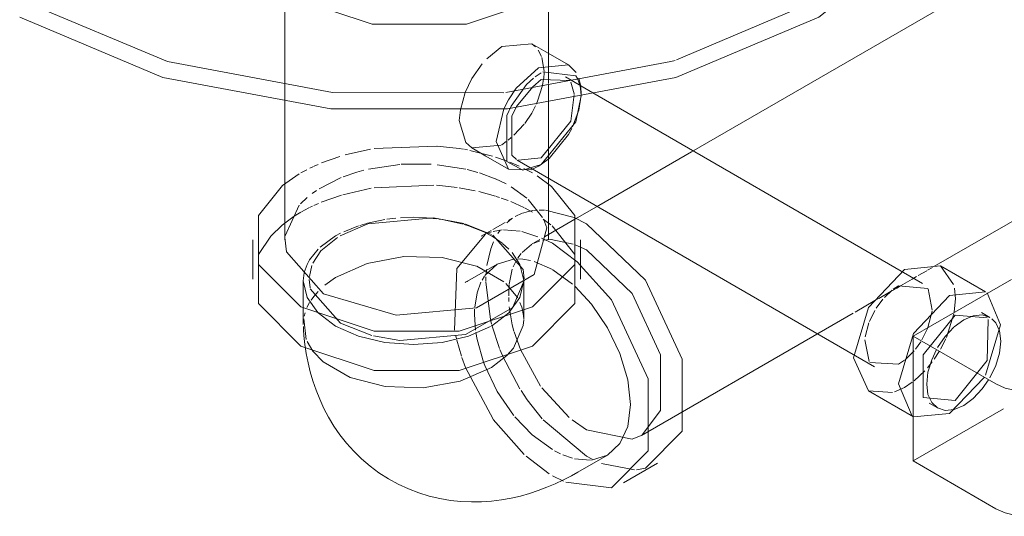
# Model space of a CAD drawing. Header units: inches. Extents: x -332 to 1204, y -60 to 270.
# Tile 2 of 91: x -260 to -252, y -2 to 2. Entities that reach past the tile are written whole.
import ezdxf

# ---------------------------------------------------------------- set-up
doc = ezdxf.new("R2010")
doc.units = ezdxf.units.IN
doc.header["$MEASUREMENT"] = 0
doc.layers.add('P-SANR-FIXT', color=6, linetype='Continuous', lineweight=9)

# ---------------------------------------------------------------- blocks, each defined once
blk = doc.blocks.new('SSG_Safety_Station_Shower_Eyewash_PLA_3_ - Default-V1-HOT AND COLD WATER RISER DIAGRAM')
at = {"layer": 'P-SANR-FIXT', "color": 254}
for p, q in [((-251.1407, 2.7824), (-254.2479, 0.9884)), ((-252.3783, -0.0757), (-255.0468, 1.465)), ((-257.5397, 1.4053), (-257.5397, 1.2828)), ((-257.5397, 1.2828), (-257.5397, 0.2762)), ((-252.2864, 0.0604), (-250.2485, 1.237)), ((-256.0282, 1.0203), (-255.9135, 0.9541)), ((-255.9135, 0.9541), (-255.7299, 0.8481)), ((-255.659, 0.9198), (-252.7674, -0.7497)), ((-255.4065, 0.2762), (-255.4065, 0.7893)), ((-254.9997, 0.5544), (-255.192, 0.4434)), ((-255.1982, 0.4571), (-255.0994, 0.407)), ((-257.7993, 0.2762), (-257.7993, -0.0417)), ((-255.1468, -0.0417), (-255.1468, 0.2762)), ((-252.5254, 0.0368), (-252.2334, 0.0657)), ((-251.8681, -0.1452), (-252.2334, 0.0657)), ((-257.391, -0.0566), (-257.391, -0.4086)), ((-255.6066, -0.284), (-255.6066, -0.0566)), ((-251.6582, -0.0433), (-252.4546, -0.5032)), ((-252.1601, -0.1742), (-251.8681, -0.1452)), ((-251.8337, -0.3506), (-251.9025, -0.3108)), ((-255.6079, -0.3414), (-255.6081, -0.339)), ((-254.6533, -1.3061), (-253.2152, -0.4758)), ((-252.4546, -0.5032), (-251.7855, -0.8895)), ((-252.4546, -1.5125), (-252.4546, -0.5032)), ((-255.8679, -0.7563), (-255.7434, -0.66)), ((-252.8174, -0.9458), (-252.4521, -1.1567)), ((-252.3259, -1.0441), (-252.2571, -1.0839)), ((-255.1695, -1.6041), (-254.9286, -1.465)), ((-251.7855, -1.8988), (-252.4546, -1.5125)), ((-254.7988, -1.6898), (-254.5235, -1.5309))]:
    blk.add_line(p, q, dxfattribs=at)
at = {"layer": 'P-SANR-FIXT', "color": 10}
for p, q in [((-257.5397, 2.5353), (-257.5397, 1.5402)), ((-255.4065, 1.541), (-255.4065, 2.543)), ((-255.9043, 1.7413), (-255.7848, 1.8391)), ((-255.7848, 1.8391), (-255.5415, 1.8632)), ((-255.4268, 1.797), (-255.5415, 1.8632)), ((-255.5415, 1.8632), (-255.5111, 1.8386)), ((-255.4899, 1.8116), (-255.4629, 1.7586)), ((-255.2433, 1.691), (-255.4268, 1.797)), ((-255.2433, 1.691), (-255.4866, 1.6669)), ((-255.4604, 1.7518), (-255.4407, 1.6415)), ((-255.1819, 1.6301), (-255.2433, 1.691)), ((-255.4866, 1.6669), (-255.6682, 1.5022)), ((-255.5132, 1.596), (-255.4644, 1.6285)), ((-255.4409, 1.6288), (-255.4454, 1.581)), ((-257.5397, 1.5402), (-257.5397, 1.4053)), ((-255.7083, 1.3585), (-255.5839, 1.533)), ((-255.5839, 1.533), (-255.5288, 1.5838)), ((-255.5343, 1.5139), (-255.4644, 1.5745)), ((-255.456, 1.5245), (-255.4952, 1.3988)), ((-255.4644, 1.5745), (-255.2366, 1.566)), ((-255.4458, 1.5782), (-255.456, 1.5245)), ((-255.4065, 1.3975), (-255.4065, 1.5316)), ((-255.2232, 1.5668), (-255.2698, 1.5938)), ((-255.2261, 1.5532), (-255.1985, 1.4578)), ((-255.0468, 1.465), (-255.2232, 1.5668)), ((-255.172, 1.5811), (-255.1509, 1.5221)), ((-255.147, 1.5297), (-255.1604, 1.5846)), ((-255.1509, 1.5221), (-255.1425, 1.4477)), ((-256.1199, 1.3294), (-256.0803, 1.4696)), ((-255.6648, 1.3553), (-255.5343, 1.5139)), ((-255.1617, 1.3261), (-255.1429, 1.4473)), ((-255.4952, 1.3988), (-255.5058, 1.3731)), ((-255.4065, 1.2828), (-255.4065, 1.3975)), ((-255.4065, 0.7893), (-255.4065, 1.2828)), ((-255.2113, 1.1902), (-255.1617, 1.3261)), ((-255.603, 1.2112), (-255.6868, 1.1219)), ((-255.4003, 0.9348), (-255.2433, 1.1291)), ((-255.2433, 1.1291), (-255.2172, 1.178)), ((-256.0282, 1.0203), (-256.0745, 1.0643)), ((-255.7881, 1.0429), (-256.0282, 1.0203)), ((-255.7483, 1.0707), (-255.7848, 1.0444)), ((-255.708, 1.1032), (-255.7331, 1.0825)), ((-257.0524, 0.9637), (-256.848, 1.0106)), ((-256.8163, 1.0158), (-256.3102, 1.0353)), ((-256.0867, 1.0086), (-256.0626, 1.0042)), ((-256.0426, 1.0003), (-255.8595, 0.9538)), ((-254.2479, 0.9884), (-254.9997, 0.5544)), ((-257.3022, 0.8731), (-257.2706, 0.8869)), ((-257.2437, 0.8982), (-257.0951, 0.951)), ((-256.8633, 0.8493), (-256.6104, 0.8869)), ((-256.5984, 0.8877), (-256.3562, 0.8883)), ((-256.3062, 0.8844), (-256.0761, 0.8477)), ((-255.8359, 0.9464), (-255.7493, 0.9158)), ((-255.7199, 0.9044), (-255.6432, 0.8715)), ((-255.4644, 0.939), (-255.6527, 0.9214)), ((-255.4644, 0.885), (-255.6129, 0.8412)), ((-255.4866, 0.8722), (-255.4644, 0.885)), ((-255.462, 0.8875), (-255.4003, 0.9348)), ((-257.5581, 0.7147), (-257.4255, 0.809)), ((-257.4109, 0.8176), (-257.3627, 0.8438)), ((-257.338, 0.8562), (-257.3097, 0.8696)), ((-256.0636, 0.8448), (-255.9792, 0.822)), ((-255.9649, 0.8176), (-255.8376, 0.7708)), ((-255.6066, 0.8542), (-255.5353, 0.8176)), ((-255.5465, 0.8437), (-255.4866, 0.8722)), ((-257.2639, 0.6894), (-257.0832, 0.7813)), ((-256.3353, 0.7199), (-256.8163, 0.6979)), ((-256.1456, 0.7003), (-256.313, 0.7184)), ((-255.8342, 0.7693), (-255.7492, 0.7285)), ((-255.4974, 0.7936), (-255.3813, 0.7079)), ((-257.3194, 0.651), (-257.2855, 0.6752)), ((-257.0808, 0.6389), (-257.2477, 0.5798)), ((-256.8408, 0.694), (-257.0718, 0.6415)), ((-255.9995, 0.6735), (-256.1298, 0.6979)), ((-255.8343, 0.6293), (-255.9709, 0.667)), ((-255.7075, 0.7049), (-255.5811, 0.6138)), ((-257.4132, 0.5671), (-257.3586, 0.6195)), ((-257.2691, 0.5707), (-257.3051, 0.5546)), ((-255.802, 0.6188), (-255.8294, 0.6278)), ((-255.7339, 0.594), (-255.7896, 0.6145)), ((-255.6064, 0.5379), (-255.7123, 0.5855)), ((-255.5697, 0.6036), (-255.4542, 0.4584)), ((-257.5382, 0.3089), (-257.4234, 0.5557)), ((-257.4109, 0.4997), (-257.4643, 0.467)), ((-257.3456, 0.535), (-257.4056, 0.5028)), ((-257.3156, 0.5496), (-257.3409, 0.5373)), ((-255.6753, 0.4641), (-255.6184, 0.491)), ((-255.5353, 0.4997), (-255.6006, 0.535)), ((-255.529, 0.5136), (-255.499, 0.5167)), ((-255.4812, 0.5177), (-255.4379, 0.5174)), ((-255.4317, 0.517), (-255.1982, 0.4571)), ((-257.4643, 0.467), (-257.5609, 0.3963)), ((-256.8773, 0.4098), (-256.9343, 0.393)), ((-256.7298, 0.441), (-256.8718, 0.4113)), ((-256.6411, 0.4519), (-256.7146, 0.4433)), ((-256.3134, 0.4473), (-256.3932, 0.4549)), ((-256.0831, 0.4066), (-255.8677, 0.3201)), ((-255.7558, 0.4176), (-255.8565, 0.3594)), ((-255.7433, 0.4141), (-255.7051, 0.445)), ((-255.697, 0.4515), (-255.7307, 0.4321)), ((-255.3861, 0.397), (-255.4482, 0.4443)), ((-255.4438, 0.4377), (-255.4196, 0.3725)), ((-255.192, 0.4434), (-255.4393, 0.3006)), ((-257.5609, 0.3963), (-257.6536, 0.3072)), ((-257.0895, 0.3294), (-257.1297, 0.3077)), ((-256.9449, 0.3895), (-257.0631, 0.3424)), ((-255.9085, 0.3294), (-255.9506, 0.3051)), ((-255.8699, 0.3088), (-255.9307, 0.3405)), ((-255.8707, 0.3512), (-255.9083, 0.3295)), ((-255.8976, 0.3298), (-255.8665, 0.3411)), ((-255.8534, 0.3448), (-255.7808, 0.3567)), ((-255.8165, 0.3265), (-255.7973, 0.3542)), ((-255.7706, 0.3573), (-255.6346, 0.3455)), ((-255.6218, 0.3428), (-255.4918, 0.3018)), ((-255.192, 0.1565), (-255.3761, 0.3886)), ((-257.6551, 0.3056), (-257.7541, 0.1565)), ((-257.1297, 0.3077), (-257.2534, 0.2183)), ((-257.2501, 0.1869), (-257.1154, 0.2963)), ((-255.811, 0.2715), (-255.8679, 0.3077)), ((-255.7823, 0.2503), (-255.811, 0.2715)), ((-255.7261, 0.201), (-255.778, 0.2469)), ((-255.4771, 0.2788), (-255.5455, 0.2393)), ((-255.5233, 0.2497), (-255.4766, 0.2683)), ((-255.4617, 0.2894), (-255.3747, 0.2481)), ((-255.4527, 0.2741), (-255.3869, 0.2801)), ((-255.3851, 0.2801), (-255.2053, 0.2426)), ((-255.3747, 0.2481), (-255.1739, 0.0989)), ((-257.2715, 0.201), (-257.3403, 0.1146)), ((-257.3131, 0.0881), (-257.2501, 0.1869)), ((-255.637, 0.0768), (-255.7011, 0.174)), ((-255.654, 0.1304), (-255.6267, 0.1666)), ((-255.6207, 0.1734), (-255.5429, 0.2388)), ((-255.1893, 0.2364), (-255.0994, 0.1951)), ((-255.8208, 0.0803), (-256.0617, -0.0588)), ((-255.9211, -0.0127), (-255.8208, 0.0803)), ((-255.8208, 0.0803), (-255.6901, 0.1207)), ((-255.6916, 0.0593), (-255.6714, 0.1018)), ((-255.6682, 0.1219), (-255.6138, 0.1198)), ((-255.6138, 0.1198), (-255.5527, 0.1093)), ((-255.5232, 0.1014), (-255.3747, 0.0361)), ((-257.342, -0.0205), (-257.3211, 0.0684)), ((-255.768, -0.0633), (-255.987, 0.0632)), ((-255.912, -0.0011), (-255.909, 0.0362)), ((-255.7238, -0.0828), (-255.6994, 0.0381)), ((-255.6066, -0.0524), (-255.637, 0.0768)), ((-255.3714, 0.0342), (-255.2114, -0.083)), ((-252.4144, -0.0134), (-252.3451, 0.0266)), ((-252.3397, 0.0297), (-252.2989, 0.0532)), ((-252.2334, 0.0657), (-252.127, -0.0846)), ((-257.3368, -0.1109), (-257.3434, -0.0437)), ((-257.1297, -0.0278), (-257.2174, -0.0906)), ((-256.0817, -0.0689), (-256.0806, -0.0685)), ((-255.9441, -0.0499), (-255.9248, -0.0181)), ((-255.9138, -0.0578), (-255.913, -0.0227)), ((-255.8763, -0.3671), (-255.9138, -0.0633)), ((-255.6558, -0.1939), (-255.7517, -0.0775)), ((-255.6034, -0.0531), (-255.6942, -0.2682)), ((-252.5579, -0.0963), (-252.4635, -0.0418)), ((-252.4635, -0.0418), (-252.4264, -0.0204)), ((-257.0897, -0.3977), (-257.3344, -0.1205)), ((-255.728, -0.1776), (-255.7278, -0.1482)), ((-255.7278, -0.1481), (-255.7243, -0.0876)), ((-252.7336, -0.1977), (-252.6329, -0.1396)), ((-252.6877, -0.1903), (-252.6252, -0.131)), ((-252.6228, -0.1338), (-252.5878, -0.1136)), ((-252.6153, -0.1232), (-252.5729, -0.0949)), ((-252.5878, -0.1136), (-252.5579, -0.0963)), ((-252.5729, -0.0949), (-252.3346, -0.1162)), ((-252.3325, -0.1193), (-252.2997, -0.2934)), ((-257.3403, -0.2312), (-257.3612, -0.272)), ((-255.7267, -0.2234), (-255.7279, -0.1892)), ((-255.6244, -0.263), (-255.6371, -0.2307)), ((-252.9241, -0.3077), (-252.7644, -0.2155)), ((-252.7644, -0.2155), (-252.7361, -0.1992)), ((-252.7527, -0.2761), (-252.6997, -0.2039)), ((-257.3771, -0.3151), (-257.384, -0.342)), ((-256.0056, -0.3281), (-256.0044, -0.2855)), ((-255.6086, -0.3347), (-255.6234, -0.2663)), ((-255.6066, -0.3653), (-255.6066, -0.289)), ((-253.2152, -0.4758), (-252.9401, -0.317)), ((-252.8079, -0.3831), (-252.7637, -0.294)), ((-252.3006, -0.3019), (-252.3345, -0.4338)), ((-257.3876, -0.362), (-257.3672, -0.53)), ((-256.8371, -0.4975), (-257.0897, -0.3977)), ((-255.9966, -0.4556), (-256.0056, -0.3281)), ((-255.8668, -0.4051), (-255.8737, -0.378)), ((-255.6066, -0.3656), (-255.6081, -0.339)), ((-255.6077, -0.3426), (-255.6079, -0.3414)), ((-252.8432, -0.5096), (-252.8125, -0.3948)), ((-252.1245, -0.3229), (-252.1845, -0.5124)), ((-252.1229, -0.428), (-252.0454, -0.3715)), ((-252.1142, -0.3318), (-251.8549, -0.3549)), ((-257.3906, -0.4249), (-257.3887, -0.4528)), ((-255.8019, -0.6036), (-255.8646, -0.4136)), ((-255.6324, -0.6111), (-255.6842, -0.4681)), ((-252.3346, -0.4342), (-252.3834, -0.5338)), ((-257.3607, -0.545), (-257.3136, -0.6232)), ((-256.1518, -0.5252), (-256.1572, -0.5007)), ((-256.1116, -0.6641), (-256.1493, -0.5358)), ((-252.8112, -0.7091), (-252.846, -0.532)), ((-252.3929, -0.5491), (-252.4355, -0.6087)), ((-252.1894, -0.5234), (-252.2334, -0.6087)), ((-255.7796, -0.658), (-255.7989, -0.6111)), ((-255.4702, -0.9087), (-255.6324, -0.6111)), ((-252.4467, -0.6223), (-252.5205, -0.6944)), ((-252.2443, -0.6271), (-252.2853, -0.6894)), ((-256.0773, -0.7568), (-256.1081, -0.6744)), ((-255.6375, -0.9286), (-255.7782, -0.661)), ((-252.5729, -0.7304), (-252.8053, -0.7169)), ((-252.5245, -0.6975), (-252.5729, -0.7304)), ((-252.3001, -0.7097), (-252.3393, -0.7582)), ((-255.8549, -1.1747), (-256.0773, -0.7568)), ((-252.3613, -0.7829), (-252.4473, -0.8632)), ((-252.4624, -0.875), (-252.5254, -0.9169)), ((-251.879, -0.838), (-252.1601, -1.1278)), ((-255.2384, -1.1604), (-255.4611, -0.9214)), ((-252.6228, -0.9597), (-252.8174, -0.9458)), ((-252.5254, -0.9169), (-252.606, -0.9542)), ((-252.4546, -1.5125), (-251.7232, -1.0902)), ((-255.6028, -1.4595), (-255.8534, -1.1768)), ((-255.0994, -1.4738), (-255.4508, -1.1788)), ((-255.0994, -1.2619), (-255.2148, -1.1796)), ((-255.3082, -1.4551), (-255.3572, -1.4306)), ((-255.3998, -1.6164), (-255.5875, -1.4732)), ((-255.2114, -1.4903), (-255.2892, -1.4634)), ((-255.0659, -1.5059), (-255.1954, -1.4943)), ((-255.0534, -1.4989), (-255.0994, -1.4738)), ((-254.9286, -1.465), (-255.0593, -1.5054)), ((-254.7097, -1.5842), (-254.9767, -1.5339)), ((-254.6207, -1.5706), (-254.6947, -1.5831)), ((-255.2846, -1.6754), (-255.3747, -1.6328))]:
    blk.add_line(p, q, dxfattribs=at)
for points in [[(-252.311, 3.0288, 0), (-252.4536, 2.8508, 0), (-253.279, 2.1949, 0), (-254.3691, 1.7321, 0)], [(-255.4109, 2.241, 0), (-256.0712, 2.0209, 0), (-256.8337, 2.0209, 0), (-257.494, 2.241, 0)], [(-255.768, 1.4663, 0), (-257.1545, 1.4679, 0), (-258.49, 1.7184, 0), (-259.6259, 2.1949, 0)], [(-256.0803, 1.4696, 0), (-256.0282, 1.5822, 0), (-255.9426, 1.701, 0)], [(-254.3811, 1.7285, 0), (-254.4149, 1.7184, 0), (-255.7504, 1.4679, 0)], [(-255.4522, 1.6352, 0), (-255.1856, 1.6036, 0), (-255.172, 1.5811, 0)], [(-255.1429, 1.4473, 0), (-255.1425, 1.4683, 0), (-255.147, 1.5297, 0)], [(-255.6682, 1.5022, 0), (-255.7299, 1.4101, 0), (-255.7681, 1.3356, 0)], [(-255.1979, 1.452, 0), (-255.2261, 1.2355, 0), (-255.4644, 0.939, 0)], [(-255.1425, 1.4426, 0), (-255.1856, 1.2319, 0), (-255.4644, 0.885, 0)], [(-255.5111, 1.361, 0), (-255.5415, 1.3013, 0), (-255.598, 1.2176, 0)], [(-256.3079, 1.0351, 0), (-256.1298, 1.0158, 0), (-256.0941, 1.0099, 0)], [(-257.0692, 0.7868, 0), (-256.9573, 0.8249, 0), (-256.9003, 0.8404, 0)], [(-255.6133, 0.4929, 0), (-255.5781, 0.5038, 0), (-255.5321, 0.5131, 0)], [(-257.0937, 0.3094, 0), (-256.869, 0.4069, 0), (-256.3367, 0.4556, 0), (-256.0919, 0.4092, 0)], [(-256.3932, 0.4549, 0), (-256.4988, 0.4585, 0), (-256.6037, 0.4549, 0)], [(-256.096, 0.403, 0), (-256.2679, 0.441, 0), (-256.2932, 0.4447, 0)], [(-255.9307, 0.3405, 0), (-256.0527, 0.3895, 0), (-256.0877, 0.4006, 0)], [(-256.1663, -0.4533, 0), (-256.1493, 0.0455, 0), (-255.9149, 0.322, 0)], [(-255.9051, 0.0694, 0), (-255.874, 0.2044, 0), (-255.8522, 0.2601, 0)], [(-255.8565, 0.3143, 0), (-255.6118, 0.0371, 0), (-255.6028, -0.0397, 0)], [(-255.0994, 0.1951, 0), (-254.7286, -0.1581, 0), (-254.4994, -0.6547, 0), (-254.4994, -1.1049, 0), (-254.6489, -1.3012, 0)], [(-257.3403, 0.1146, 0), (-257.3606, 0.0768, 0), (-257.3833, 0.0109, 0)], [(-255.9887, 0.0638, 0), (-256.2679, 0.1335, 0), (-256.5762, 0.1405, 0), (-256.8749, 0.0847, 0), (-257.1297, -0.0278, 0)], [(-257.3835, 0.0098, 0), (-257.391, -0.0566, 0), (-257.3606, -0.1899, 0), (-257.2745, -0.3112, 0)], [(-256.0806, -0.0685, 0), (-256.0772, -0.067, 0), (-256.0718, -0.0643, 0), (-256.0646, -0.0604, 0), (-256.0617, -0.0588, 0)], [(-256.0034, -0.2695, 0), (-255.9841, -0.152, 0), (-255.9527, -0.0668, 0)], [(-255.8679, -0.4208, 0), (-255.7261, -0.3141, 0), (-255.637, -0.1899, 0), (-255.6066, -0.0566, 0)], [(-257.2709, -0.1403, 0), (-257.3071, -0.1823, 0), (-257.3284, -0.2121, 0)], [(-252.12, -0.1154, 0), (-252.1125, -0.2017, 0), (-252.1216, -0.3068, 0)], [(-251.8553, -0.1533, 0), (-251.7471, -0.4126, 0), (-251.8681, -0.8196, 0)], [(-257.2715, -0.3141, 0), (-257.1297, -0.4208, 0), (-256.9449, -0.5027, 0), (-256.7298, -0.5541, 0), (-256.4988, -0.5717, 0), (-256.2679, -0.5541, 0), (-256.0527, -0.5027, 0), (-255.8745, -0.4245, 0)], [(-255.6961, -0.2703, 0), (-256.0772, -0.4903, 0), (-256.6095, -0.539, 0), (-256.8227, -0.5014, 0)], [(-255.6861, -0.4615, 0), (-255.6994, -0.4121, 0), (-255.7235, -0.2666, 0)], [(-255.7434, -0.66, 0), (-255.6897, -0.5996, 0), (-255.61, -0.4177, 0), (-255.6066, -0.3704, 0)], [(-252.1142, -1.0232, 0), (-252.3735, -1, 0), (-252.3735, -0.6543, 0), (-252.1142, -0.3318, 0)], [(-251.8473, -0.3668, 0), (-251.8549, -0.7006, 0), (-252.1142, -1.0232, 0)], [(-252.0454, -0.3715, 0), (-251.9679, -0.3386, 0), (-251.8957, -0.3314, 0), (-251.8337, -0.3506, 0)], [(-251.8167, -0.3621, 0), (-251.7861, -0.3947, 0), (-251.7562, -0.4608, 0), (-251.746, -0.5444, 0), (-251.7562, -0.6397, 0), (-251.7861, -0.7404, 0), (-251.8337, -0.8394, 0)], [(-255.9311, -0.7145, 0), (-255.9841, -0.5291, 0), (-255.994, -0.4737, 0)], [(-252.2571, -0.595, 0), (-252.1951, -0.5043, 0), (-252.1265, -0.4313, 0)], [(-252.0454, -1.0629, 0), (-252.1229, -1.0959, 0), (-252.1951, -1.103, 0), (-252.2571, -1.0839, 0), (-252.3046, -1.0398, 0), (-252.3346, -0.9736, 0), (-252.3448, -0.8901, 0), (-252.3346, -0.7947, 0), (-252.3046, -0.6941, 0), (-252.2666, -0.612, 0)], [(-255.6872, -1.1448, 0), (-255.6901, -1.1411, 0), (-255.8208, -0.9499, 0), (-255.9211, -0.7411, 0), (-255.9311, -0.7145, 0)], [(-251.8436, -0.8562, 0), (-251.8957, -0.9302, 0), (-251.9679, -1.0064, 0), (-252.0454, -1.0629, 0)], [(-255.4565, -1.1725, 0), (-255.5781, -1.0178, 0), (-255.6285, -0.9428, 0)], [(-255.3747, -1.4208, 0), (-255.538, -1.3017, 0), (-255.6778, -1.1563, 0)], [(-252.1601, -1.1278, 0), (-252.4521, -1.1567, 0), (-252.4624, -1.1503, 0)], [(-254.6559, -1.3056, 0), (-254.7286, -1.3369, 0), (-255.0994, -1.2619, 0)]]:
    blk.add_polyline3d(points, dxfattribs=at)
at = {"layer": 'P-SANR-FIXT', "color": 254}
for points in [[(-252.2317, 2.9263, 0), (-252.3771, 2.7449, 0), (-253.2182, 2.0765, 0), (-254.3759, 1.5909, 0), (-255.7369, 1.3355, 0), (-257.168, 1.3355, 0), (-258.529, 1.5909, 0), (-259.6867, 2.0765, 0)], [(-255.6129, 0.8412, 0), (-255.7432, 0.9099, 0), (-255.7432, 1.2817, 0), (-255.7083, 1.3585, 0)], [(-255.6655, 0.9272, 0), (-255.7027, 0.9603, 0), (-255.7027, 1.278, 0), (-255.6648, 1.3553, 0)], [(-256.0745, 1.0643, 0), (-256.129, 1.2431, 0), (-256.1199, 1.3294, 0)], [(-255.7681, 1.3356, 0), (-255.8307, 1.0709, 0), (-255.7299, 0.8481, 0), (-255.5465, 0.8437, 0)], [(-257.4109, -0.2653, 0), (-257.7541, 0.078, 0), (-257.7541, 0.4744, 0), (-257.5581, 0.7147, 0)], [(-255.3813, 0.7079, 0), (-255.192, 0.4744, 0), (-255.192, 0.078, 0), (-255.5353, -0.2653, 0), (-256.1298, -0.4634, 0), (-256.8163, -0.4634, 0), (-257.4109, -0.2653, 0)], [(-255.0994, 0.407, 0), (-254.6207, -0.049, 0), (-254.3248, -0.69, 0), (-254.3248, -1.2712, 0), (-254.6207, -1.5706, 0)], [(-255.4196, 0.3725, 0), (-255.5227, -0.0034, 0), (-255.9889, -0.2725, 0), (-256.6399, -0.332, 0), (-257.2273, -0.1593, 0)], [(-257.2273, -0.1593, 0), (-257.5266, 0.1798, 0), (-257.5392, 0.2941, 0)], [(-257.7541, 0.1565, 0), (-257.7541, -0.2399, 0), (-257.4109, -0.5831, 0)], [(-257.4109, -0.5831, 0), (-256.8163, -0.7813, 0), (-256.1298, -0.7813, 0), (-255.5353, -0.5831, 0), (-255.192, -0.2399, 0), (-255.192, 0.1565, 0)], [(-255.1739, 0.0989, 0), (-254.896, -0.2079, 0), (-254.6001, -0.8489, 0), (-254.6001, -1.4301, 0), (-254.896, -1.7295, 0), (-255.2667, -1.6829, 0)], [(-252.8174, -0.9458, 0), (-252.9384, -0.6785, 0), (-252.8174, -0.2715, 0), (-252.5254, 0.0368, 0)], [(-255.1913, -0.1012, 0), (-255.0593, -0.2436, 0), (-254.9286, -0.4348, 0), (-254.8283, -0.6435, 0), (-254.7653, -0.8556, 0), (-254.7438, -1.0566, 0)], [(-252.4624, -1.1503, 0), (-252.573, -0.8894, 0), (-252.4521, -0.4824, 0), (-252.1601, -0.1742, 0)], [(-257.3887, -0.4528, 0), (-257.3855, -0.4975, 0), (-257.3775, -0.5705, 0), (-257.3665, -0.6438, 0), (-257.3523, -0.7175, 0), (-257.3346, -0.7914, 0), (-257.3132, -0.8655, 0), (-257.2879, -0.9395, 0), (-257.2585, -1.0134, 0), (-257.2246, -1.0868, 0), (-257.1861, -1.1595, 0), (-257.1427, -1.2311, 0), (-257.0943, -1.3011, 0), (-257.0409, -1.3691, 0), (-256.9824, -1.4344, 0), (-256.919, -1.4966, 0), (-256.8509, -1.5549, 0), (-256.7785, -1.6088, 0), (-256.7022, -1.6577, 0), (-256.6227, -1.7013, 0), (-256.5406, -1.7393, 0), (-256.4566, -1.7713, 0), (-256.3713, -1.7973, 0), (-256.2856, -1.8174, 0), (-256.1998, -1.8318, 0), (-256.1147, -1.8406, 0), (-256.0305, -1.8442, 0), (-255.9478, -1.8429, 0), (-255.8666, -1.8371, 0), (-255.7872, -1.8271, 0), (-255.7097, -1.8133, 0), (-255.6342, -1.796, 0), (-255.5606, -1.7755, 0), (-255.489, -1.752, 0), (-255.4193, -1.7258, 0), (-255.3514, -1.6971, 0), (-255.2853, -1.6661, 0), (-255.2209, -1.6328, 0), (-255.1695, -1.6041, 0)], [(-257.3136, -0.6232, 0), (-257.2298, -0.7097, 0), (-257.0107, -0.8362, 0), (-256.7296, -0.9095, 0), (-256.4208, -0.9204, 0), (-256.121, -0.8671, 0), (-255.8679, -0.7563, 0)], [(-251.7855, -0.8895, 0), (-251.7103, -0.9228, 0), (-251.6228, -0.9437, 0), (-251.529, -0.9509, 0), (-251.4351, -0.9437, 0), (-251.3476, -0.9228, 0), (-251.2725, -0.8895, 0)], [(-254.7438, -1.0566, 0), (-254.7653, -1.2327, 0), (-254.8283, -1.372, 0), (-254.9286, -1.465, 0)], [(-251.2725, -1.8988, 0), (-251.3476, -1.9321, 0), (-251.4351, -1.953, 0), (-251.529, -1.9602, 0), (-251.6228, -1.953, 0), (-251.7103, -1.9321, 0), (-251.7855, -1.8988, 0)]]:
    blk.add_polyline3d(points, dxfattribs=at)

msp = doc.modelspace()

# ---------------------------------------------------------------- block references
at = {"layer": 'P-SANR-FIXT', "color": 10}
msp.add_blockref('SSG_Safety_Station_Shower_Eyewash_PLA_3_ - Default-V1-HOT AND COLD WATER RISER DIAGRAM', (0, 0), dxfattribs=at)

doc.saveas('drawing.dxf')
